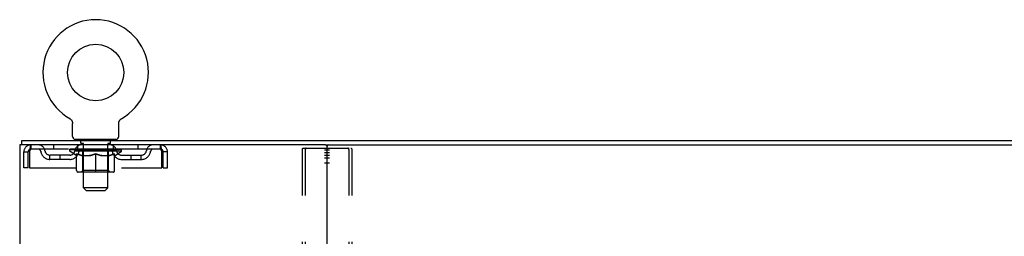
# Model space of a CAD drawing. Header units: inches. Extents: x 0 to 204, y 0 to 132.
# Tile 111 of 112: x 155 to 179, y 87 to 92. Entities that reach past the tile are written whole.
import ezdxf

# ---------------------------------------------------------------- set-up
doc = ezdxf.new("R2010")
doc.units = ezdxf.units.IN
doc.header["$LTSCALE"] = 11.243375
doc.header["$MEASUREMENT"] = 0
doc.linetypes.add('HIDDEN', pattern=[0.2, 0.1, -0.1])
doc.layers.get('0').update_dxf_attribs({"linetype": 'CONTINUOUS'})
doc.layers.add('DEFAULT_2', color=8, linetype='HIDDEN')
doc.layers.add('WITNESSMARKS', color=7, linetype='CONTINUOUS')

msp = doc.modelspace()

# ---------------------------------------------------------------- linework, layer by layer
at = {"color": 7, "linetype": 'Continuous'}
for p, q in [((156.651, 89.828), (156.65, 89.828)), ((156.65, 89.828), (156.655, 89.825)), ((156.653, 89.826), (156.652, 89.827)), ((156.655, 89.825), (156.659, 89.822)), ((156.659, 89.822), (156.663, 89.82)), ((156.663, 89.82), (156.667, 89.816)), ((156.667, 89.817), (156.671, 89.813)), ((156.671, 89.813), (156.675, 89.81)), ((156.675, 89.81), (156.679, 89.807)), ((156.679, 89.807), (156.683, 89.803)), ((156.682, 89.803), (156.686, 89.799)), ((156.686, 89.799), (156.689, 89.795)), ((156.689, 89.796), (156.693, 89.792)), ((156.692, 89.792), (156.696, 89.788)), ((156.696, 89.788), (156.699, 89.783)), ((156.698, 89.783), (156.701, 89.779)), ((156.701, 89.779), (156.704, 89.775)), ((156.704, 89.775), (156.706, 89.77)), ((156.706, 89.77), (156.709, 89.766)), ((156.709, 89.766), (156.711, 89.761)), ((156.711, 89.761), (156.713, 89.757)), ((156.713, 89.757), (156.715, 89.752)), ((156.715, 89.752), (156.716, 89.747)), ((156.716, 89.747), (156.718, 89.742)), ((156.718, 89.742), (156.719, 89.737)), ((156.719, 89.737), (156.72, 89.732)), ((156.72, 89.732), (156.721, 89.727)), ((156.721, 89.727), (156.722, 89.722)), ((156.722, 89.722), (156.723, 89.717)), ((156.723, 89.707), (156.723, 89.703)), ((156.723, 89.389), (156.723, 89.703)), ((157.848, 89.389), (157.848, 89.703)), ((157.849, 89.717), (157.85, 89.722)), ((157.849, 89.712), (157.849, 89.717)), ((157.85, 89.727), (157.851, 89.732)), ((157.85, 89.722), (157.85, 89.727)), ((157.851, 89.732), (157.852, 89.737)), ((157.852, 89.737), (157.854, 89.742)), ((157.854, 89.742), (157.855, 89.747)), ((157.855, 89.747), (157.857, 89.752)), ((157.857, 89.752), (157.859, 89.757)), ((157.859, 89.757), (157.861, 89.761)), ((157.861, 89.761), (157.863, 89.766)), ((157.863, 89.766), (157.865, 89.77)), ((157.865, 89.77), (157.868, 89.775)), ((157.868, 89.775), (157.87, 89.779)), ((157.87, 89.779), (157.873, 89.783)), ((157.873, 89.783), (157.876, 89.788)), ((157.876, 89.788), (157.879, 89.792)), ((157.879, 89.792), (157.882, 89.796)), ((157.882, 89.795), (157.886, 89.799)), ((157.886, 89.799), (157.889, 89.803)), ((157.889, 89.803), (157.893, 89.807)), ((157.893, 89.807), (157.896, 89.81)), ((157.896, 89.81), (157.9, 89.813)), ((157.9, 89.813), (157.904, 89.817)), ((157.904, 89.816), (157.908, 89.82)), ((157.908, 89.82), (157.912, 89.822)), ((157.912, 89.822), (157.917, 89.825)), ((157.912, 89.822), (157.914, 89.823)), ((157.917, 89.825), (157.921, 89.828)), ((157.92, 89.827), (157.918, 89.826)), ((155.484, 89.186), (155.484, 89.29)), ((155.522, 89.186), (155.493, 89.186)), ((156.786, 89.32), (156.786, 89.29)), ((157.786, 89.32), (156.786, 89.32)), ((157.786, 89.32), (157.786, 89.29)), ((162.892, 89.186), (188.222, 89.186))]:
    msp.add_line(p, q, dxfattribs=at)
at = {"color": 3, "linetype": 'Continuous'}
for p, q in [((155.432, 89.186), (155.432, 9.394)), ((155.493, 89.186), (155.432, 89.186)), ((155.484, 89.29), (195.63, 89.29)), ((162.892, 89.186), (155.522, 89.186)), ((162.932, 9.434), (162.932, 89.146))]:
    msp.add_line(p, q, dxfattribs=at)
at = {"color": 7, "linetype": 'Continuous'}
for points in [[(156.723, 89.717), (156.723, 89.712), (156.723, 89.707)], [(157.848, 89.703), (157.848, 89.707), (157.849, 89.712)], [(157.848, 89.703), (157.848, 89.707), (157.849, 89.712)]]:
    msp.add_lwpolyline(points, dxfattribs=at)
msp.add_circle((157.286, 90.948), 0.688, dxfattribs=at)
for centre, radius, start, end in [((157.286, 90.948), 1.288, 299.5053, 240.4947), ((156.792, 89.389), 0.069, 180, 265), ((157.779, 89.389), 0.069, 275, 360), ((162.972, 89.146), 0.04, 90, 180)]:
    msp.add_arc(centre, radius, start, end, dxfattribs=at)
at = {"color": 3, "linetype": 'Continuous'}
msp.add_arc((162.892, 89.146), 0.04, 0, 90, dxfattribs=at)
at = {"layer": 'DEFAULT_2', "color": 8, "linetype": 'HIDDEN'}
for p, q in [((156.658, 89.823), (156.659, 89.822)), ((157.921, 89.828), (157.921, 89.828)), ((155.703, 89.186), (155.703, 89.082)), ((156.255, 89.186), (156.255, 89.082)), ((156.848, 89.082), (156.848, 89.186)), ((156.883, 89.32), (156.883, 89.29)), ((156.921, 89.23), (156.921, 89.31)), ((156.991, 89.22), (156.931, 89.22)), ((156.986, 88.139), (156.986, 89.21)), ((157.641, 89.22), (157.581, 89.22)), ((157.586, 88.139), (157.586, 89.21)), ((157.651, 89.23), (157.651, 89.31)), ((157.689, 89.32), (157.689, 89.29)), ((157.723, 89.082), (157.723, 89.186)), ((158.317, 89.186), (158.317, 89.082)), ((158.869, 89.082), (158.869, 89.186)), ((155.536, 88.623), (155.536, 89.019)), ((155.536, 89.019), (155.64, 89.019)), ((155.64, 88.623), (155.64, 89.019)), ((155.67, 89.019), (155.67, 88.623)), ((158.869, 89.082), (155.703, 89.082)), ((156.171, 88.831), (156.171, 88.935)), ((156.654, 88.935), (156.171, 88.935)), ((156.421, 88.831), (156.421, 88.935)), ((156.652, 89.035), (156.652, 89.082)), ((156.812, 88.923), (156.652, 89.035)), ((157.919, 89.035), (156.652, 89.035)), ((156.662, 89.075), (156.662, 89.082)), ((156.671, 89.072), (156.671, 89.075)), ((156.671, 89.072), (157.901, 89.072)), ((156.68, 89.072), (156.68, 89.075)), ((156.681, 89.072), (156.681, 89.075)), ((156.691, 89.075), (156.691, 89.082)), ((156.707, 89.072), (156.707, 89.075)), ((156.709, 89.072), (156.709, 89.075)), ((156.737, 89.075), (156.737, 89.082)), ((156.752, 89.072), (156.752, 89.075)), ((156.755, 89.072), (156.755, 89.075)), ((156.959, 89.075), (156.757, 89.075)), ((156.801, 89.075), (156.801, 89.082)), ((156.802, 89.072), (156.802, 89.075)), ((156.803, 89.072), (156.803, 89.075)), ((156.806, 89.072), (156.806, 89.075)), ((156.812, 88.923), (156.822, 88.923)), ((156.813, 89.072), (156.813, 89.075)), ((156.813, 89.072), (156.813, 89.075)), ((156.816, 89.072), (156.816, 89.075)), ((156.82, 89.072), (156.82, 89.076)), ((156.822, 88.56), (156.822, 88.967)), ((156.824, 89.072), (156.824, 89.075)), ((156.838, 89.072), (156.838, 89.075)), ((156.856, 89.072), (156.856, 89.075)), ((156.857, 89.072), (156.857, 89.077)), ((156.877, 89.072), (156.877, 89.075)), ((156.877, 89.072), (156.877, 89.075)), ((156.879, 89.075), (156.879, 89.082)), ((156.888, 89.072), (156.888, 89.075)), ((156.893, 89.072), (156.893, 89.075)), ((156.902, 89.072), (156.902, 89.075)), ((156.913, 89.072), (156.913, 89.079)), ((156.929, 89.072), (156.929, 89.075)), ((156.932, 89.072), (156.932, 89.075)), ((156.959, 89.072), (156.959, 89.075)), ((157.026, 89.075), (156.964, 89.075)), ((156.965, 88.923), (157.144, 88.923)), ((156.969, 89.075), (156.969, 89.082)), ((156.973, 88.563), (156.973, 89.032)), ((156.976, 89.072), (156.976, 89.075)), ((156.981, 89.072), (156.981, 89.075)), ((156.987, 89.072), (156.987, 89.08)), ((156.991, 89.072), (156.991, 89.075)), ((157.002, 89.072), (157.002, 89.075)), ((157.026, 89.072), (157.026, 89.075)), ((157.101, 89.075), (157.042, 89.075)), ((157.062, 89.072), (157.062, 89.075)), ((157.069, 89.075), (157.069, 89.082)), ((157.073, 89.072), (157.073, 89.075)), ((157.075, 89.072), (157.075, 89.081)), ((157.078, 89.072), (157.078, 89.075)), ((157.085, 89.072), (157.085, 89.075)), ((157.101, 89.072), (157.101, 89.075)), ((157.181, 89.075), (157.127, 89.075)), ((157.14, 89.072), (157.14, 89.075)), ((157.171, 89.075), (157.249, 89.079)), ((157.176, 89.075), (157.176, 89.082)), ((157.176, 89.081), (157.176, 89.082)), ((157.176, 89.075), (157.176, 89.081)), ((157.176, 89.072), (157.176, 89.075)), ((157.18, 89.072), (157.18, 89.075)), ((157.181, 89.072), (157.181, 89.075)), ((157.182, 89.072), (157.182, 89.075)), ((157.217, 89.075), (157.281, 89.075)), ((157.222, 89.072), (157.222, 89.075)), ((157.228, 89.075), (157.228, 89.078)), ((157.249, 89.075), (157.249, 89.079)), ((157.265, 89.072), (157.265, 89.075)), ((157.283, 89.075), (157.283, 89.075)), ((157.283, 89.072), (157.283, 89.075)), ((157.283, 89.072), (157.283, 89.075)), ((157.286, 89.075), (157.286, 89.082)), ((157.286, 89.082), (157.4, 89.075)), ((157.286, 88.523), (157.286, 88.967)), ((157.288, 89.072), (157.288, 89.075)), ((157.288, 89.072), (157.288, 89.075)), ((157.288, 89.075), (157.288, 89.075)), ((157.307, 89.072), (157.307, 89.075)), ((157.307, 89.075), (157.355, 89.075)), ((157.349, 89.072), (157.349, 89.075)), ((157.39, 89.072), (157.39, 89.075)), ((157.39, 89.072), (157.39, 89.075)), ((157.39, 89.075), (157.445, 89.075)), ((157.391, 89.072), (157.391, 89.075)), ((157.395, 89.081), (157.396, 89.082)), ((157.395, 89.075), (157.395, 89.081)), ((157.395, 89.072), (157.395, 89.075)), ((157.396, 89.075), (157.396, 89.082)), ((157.427, 88.923), (157.607, 88.923)), ((157.432, 89.072), (157.432, 89.075)), ((157.471, 89.072), (157.471, 89.075)), ((157.471, 89.075), (157.53, 89.075)), ((157.486, 89.072), (157.486, 89.075)), ((157.494, 89.072), (157.494, 89.075)), ((157.496, 89.072), (157.496, 89.081)), ((157.499, 89.072), (157.499, 89.075)), ((157.502, 89.075), (157.502, 89.082)), ((157.51, 89.072), (157.51, 89.075)), ((157.546, 89.072), (157.546, 89.075)), ((157.546, 89.075), (157.608, 89.075)), ((157.57, 89.072), (157.57, 89.075)), ((157.581, 89.072), (157.581, 89.075)), ((157.585, 89.072), (157.585, 89.08)), ((157.591, 89.072), (157.591, 89.075)), ((157.596, 89.072), (157.596, 89.075)), ((157.599, 88.563), (157.599, 89.032)), ((157.602, 89.075), (157.602, 89.082)), ((157.613, 89.072), (157.613, 89.075)), ((157.613, 89.075), (157.814, 89.075)), ((157.64, 89.072), (157.64, 89.075)), ((157.643, 89.072), (157.643, 89.075)), ((157.658, 89.072), (157.658, 89.079)), ((157.67, 89.072), (157.67, 89.075)), ((157.679, 89.072), (157.679, 89.075)), ((157.683, 89.072), (157.683, 89.075)), ((157.693, 89.075), (157.693, 89.082)), ((157.694, 89.072), (157.694, 89.075)), ((157.694, 89.072), (157.694, 89.075)), ((157.715, 89.072), (157.715, 89.077)), ((157.715, 89.072), (157.715, 89.075)), ((157.733, 89.072), (157.733, 89.075)), ((157.747, 89.072), (157.747, 89.075)), ((157.749, 88.56), (157.749, 88.967)), ((157.749, 88.923), (157.76, 88.923)), ((157.752, 89.072), (157.752, 89.076)), ((157.755, 89.072), (157.755, 89.075)), ((157.759, 89.072), (157.759, 89.075)), ((157.759, 89.072), (157.759, 89.075)), ((157.76, 88.923), (157.919, 89.035)), ((157.766, 89.072), (157.766, 89.075)), ((157.769, 89.072), (157.769, 89.075)), ((157.77, 89.072), (157.77, 89.075)), ((157.771, 89.075), (157.771, 89.082)), ((157.817, 89.072), (157.817, 89.075)), ((157.82, 89.072), (157.82, 89.075)), ((157.834, 89.075), (157.834, 89.082)), ((157.863, 89.072), (157.863, 89.075)), ((157.865, 89.072), (157.865, 89.075)), ((157.881, 89.075), (157.881, 89.082)), ((157.891, 89.072), (157.891, 89.075)), ((157.892, 89.072), (157.892, 89.075)), ((157.901, 89.072), (157.901, 89.075)), ((157.909, 89.075), (157.909, 89.082)), ((157.917, 88.935), (158.4, 88.935)), ((157.919, 89.035), (157.919, 89.082)), ((158.15, 88.831), (158.15, 88.935)), ((158.4, 88.831), (158.4, 88.935)), ((158.902, 88.623), (158.902, 89.019)), ((158.932, 88.623), (158.932, 89.019)), ((159.036, 89.019), (158.932, 89.019)), ((159.036, 88.623), (159.036, 89.019)), ((162.328, 89.072), (162.328, 9.507)), ((162.349, 89.102), (163.514, 89.102)), ((162.401, 89.072), (162.401, 9.507)), ((163.462, 89.072), (163.462, 9.507)), ((163.536, 89.072), (163.536, 9.507)), ((156.654, 88.831), (156.171, 88.831)), ((157.917, 88.831), (158.4, 88.831)), ((155.64, 88.623), (155.536, 88.623)), ((155.67, 88.623), (158.902, 88.623)), ((157.712, 88.523), (156.859, 88.523)), ((156.973, 88.563), (156.933, 88.523)), ((157.599, 88.563), (156.973, 88.563)), ((157.599, 88.563), (157.638, 88.523)), ((158.932, 88.623), (159.036, 88.623)), ((157.055, 88.07), (156.986, 88.139)), ((157.586, 88.139), (156.986, 88.139)), ((157.055, 88.07), (157.517, 88.07)), ((157.517, 88.07), (157.586, 88.139))]:
    msp.add_line(p, q, dxfattribs=at)
for points in [[(155.703, 89.186), (155.7, 89.185), (155.698, 89.181), (155.696, 89.176), (155.693, 89.169), (155.691, 89.16), (155.689, 89.149), (155.686, 89.137), (155.684, 89.123), (155.682, 89.107), (155.679, 89.091), (155.677, 89.074), (155.674, 89.056), (155.672, 89.037), (155.67, 89.019)], [(158.902, 89.019), (158.899, 89.037), (158.897, 89.056), (158.895, 89.074), (158.892, 89.091), (158.89, 89.107), (158.888, 89.123), (158.885, 89.137), (158.883, 89.149), (158.881, 89.16), (158.878, 89.169), (158.876, 89.176), (158.873, 89.181), (158.871, 89.185), (158.869, 89.186)], [(155.703, 89.082), (155.7, 89.081), (155.698, 89.08), (155.696, 89.078), (155.693, 89.075), (155.691, 89.072), (155.689, 89.068), (155.686, 89.063), (155.684, 89.058), (155.682, 89.052), (155.679, 89.046), (155.677, 89.039), (155.674, 89.033), (155.672, 89.026), (155.67, 89.019)], [(156.972, 88.923), (156.947, 88.928), (156.923, 88.933), (156.898, 88.94), (156.873, 88.948), (156.848, 88.957), (156.822, 88.967)], [(156.822, 88.966), (156.847, 88.956), (156.871, 88.948), (156.895, 88.94), (156.918, 88.934), (156.941, 88.928), (156.965, 88.923)], [(157.286, 88.967), (157.26, 88.957), (157.234, 88.948), (157.209, 88.94), (157.184, 88.933), (157.159, 88.928), (157.135, 88.923)], [(157.144, 88.923), (157.168, 88.928), (157.191, 88.934), (157.214, 88.94), (157.238, 88.948), (157.262, 88.956), (157.286, 88.965)], [(157.437, 88.923), (157.412, 88.928), (157.387, 88.934), (157.362, 88.94), (157.337, 88.948), (157.311, 88.957), (157.286, 88.967)], [(157.286, 88.965), (157.31, 88.956), (157.334, 88.947), (157.358, 88.94), (157.381, 88.933), (157.404, 88.928), (157.427, 88.923)], [(157.749, 88.967), (157.723, 88.957), (157.698, 88.948), (157.673, 88.94), (157.648, 88.933), (157.624, 88.928), (157.599, 88.923)], [(157.607, 88.923), (157.63, 88.928), (157.654, 88.934), (157.677, 88.94), (157.701, 88.948), (157.725, 88.956), (157.749, 88.966)], [(158.902, 89.019), (158.899, 89.026), (158.897, 89.033), (158.895, 89.039), (158.892, 89.046), (158.89, 89.052), (158.888, 89.058), (158.885, 89.063), (158.883, 89.068), (158.881, 89.072), (158.878, 89.075), (158.876, 89.078), (158.873, 89.08), (158.871, 89.081), (158.869, 89.082)], [(162.328, 89.072), (162.329, 89.08), (162.331, 89.087), (162.334, 89.093), (162.338, 89.098), (162.343, 89.101), (162.349, 89.102)], [(162.423, 89.102), (162.417, 89.101), (162.412, 89.098), (162.408, 89.093), (162.404, 89.087), (162.402, 89.08), (162.401, 89.072)], [(163.462, 89.072), (163.461, 89.08), (163.459, 89.087), (163.456, 89.093), (163.451, 89.098), (163.447, 89.101), (163.441, 89.102)], [(163.514, 89.102), (163.52, 89.101), (163.525, 89.098), (163.529, 89.093), (163.533, 89.087), (163.535, 89.08), (163.536, 89.072)]]:
    msp.add_lwpolyline(points, dxfattribs=at)
for centre, radius, start, end in [((155.703, 89.019), 0.167, 90, 180), ((155.882, 89.019), 0.167, 8.0716, 90), ((156.943, 89.019), 0.167, 90, 171.9284), ((156.792, 89.389), 0.069, 265, 270), ((156.911, 89.31), 0.01, 0, 90), ((156.931, 89.23), 0.01, 180, 270), ((156.976, 89.21), 0.01, 0, 90), ((157.596, 89.21), 0.01, 90, 180), ((157.628, 89.019), 0.167, 8.0716, 90), ((157.641, 89.23), 0.01, 270, 360), ((157.661, 89.31), 0.01, 90, 180), ((157.779, 89.389), 0.069, 270, 275), ((158.689, 89.019), 0.167, 90, 171.9284), ((158.869, 89.019), 0.167, 0, 90), ((155.703, 89.019), 0.063, 90, 180), ((155.883, 89.019), 0.0625, 7.9863, 90), ((156.171, 89.06), 0.229, 187.9863, 270), ((156.171, 89.06), 0.125, 188.0716, 270), ((156.654, 89.06), 0.125, 270, 351.9284), ((156.654, 89.06), 0.229, 270, 352.0137), ((156.943, 89.019), 0.0625, 90, 172.0137), ((156.933, 89.032), 0.0398, 0, 90), ((157.638, 89.032), 0.0398, 90, 180), ((157.629, 89.019), 0.0625, 7.9863, 90), ((157.917, 89.06), 0.229, 187.9863, 270), ((157.917, 89.06), 0.125, 188.0716, 270), ((158.4, 89.06), 0.125, 270, 351.9284), ((158.4, 89.06), 0.229, 270, 352.0137), ((158.689, 89.019), 0.0625, 90, 172.0137), ((158.869, 89.019), 0.063, 0, 90), ((156.859, 88.56), 0.0371, 180, 270), ((157.712, 88.56), 0.0371, 270, 360)]:
    msp.add_arc(centre, radius, start, end, dxfattribs=at)
for centre, major_axis, ratio, start_param, end_param in [((157.286, 89.082), (0.633, 0.007), 0.05963, 2.96643, 3.140963), ((156.633, 89.07), (0.198, 0), 0.060556, 0.430652, 1.470503), ((157.286, 89.082), (0.633, 0), 0.060556, -3.141593, -2.96706), ((156.633, 89.063), (0.198, 0.002), 0.05963, 1.376596, 1.469874), ((157.286, 89.082), (0.633, 0.013), 0.05688, 2.791345, 2.965878), ((156.608, 89.07), (0.198, 0.002), 0.05963, 0.25549, 1.295341), ((156.677, 89.07), (0.198, -0.002), 0.05963, 0.605815, 1.645666), ((157.286, 89.082), (0.633, -0.007), 0.05963, -2.96643, -2.791898), ((156.677, 89.063), (0.198, 0), 0.060556, 1.551758, 1.645036), ((156.608, 89.063), (0.198, 0.004), 0.05688, 1.20151, 1.294789), ((156.678, 89.065), (0.164, 0.002), 0.05963, 1.065228, 1.614276), ((156.658, 89.065), (0.164, 0.003), 0.05688, 0.890143, 1.43919), ((156.716, 89.065), (0.164, 0), 0.060556, 1.240391, 1.789438), ((157.286, 89.082), (0.633, 0.019), 0.052395, 2.616403, 2.790936), ((156.605, 89.07), (0.198, 0.004), 0.05688, 0.080405, 1.120256), ((156.739, 89.07), (0.198, -0.004), 0.05688, 0.7809, 1.820751), ((157.286, 89.082), (0.633, -0.013), 0.05688, -2.791345, -2.616812), ((156.739, 89.063), (0.198, -0.002), 0.05963, 1.72692, 1.820198), ((156.605, 89.063), (0.198, 0.006), 0.052395, 1.026568, 1.119847), ((156.658, 89.065), (0.164, 0.005), 0.052395, 0.715201, 1.264248), ((156.772, 89.065), (0.164, -0.002), 0.05963, 1.415553, 1.9646), ((157.286, 89.082), (0.633, 0.025), 0.046319, 2.441654, 2.616187), ((156.819, 89.07), (0.198, -0.006), 0.052395, 0.955842, 1.995693), ((157.286, 89.082), (0.633, -0.019), 0.052395, -2.616403, -2.44187), ((156.622, 89.07), (0.198, 0.006), 0.052395, -0.094537, 0.945314), ((156.819, 89.063), (0.198, -0.004), 0.05688, 1.902006, 1.995284), ((156.622, 89.063), (0.198, 0.008), 0.046319, 0.851819, 0.945098), ((156.676, 89.065), (0.164, 0.006), 0.046319, 0.540452, 1.089499), ((156.843, 89.065), (0.164, -0.003), 0.05688, 1.590638, 2.139686), ((157.286, 89.082), (0.633, 0.029), 0.038841, 2.267123, 2.441656), ((156.912, 89.07), (0.198, -0.008), 0.046319, 1.130591, 2.170442), ((156.659, 89.07), (0.198, 0.008), 0.046319, -0.269286, 0.770565), ((157.286, 89.082), (0.633, -0.025), 0.046319, -2.441654, -2.267121), ((156.912, 89.063), (0.198, -0.006), 0.052395, 2.076947, 2.170226), ((156.659, 89.063), (0.198, 0.009), 0.038841, 0.677289, 0.770567), ((156.713, 89.065), (0.164, 0.008), 0.038841, 0.365921, 0.914969), ((156.927, 89.065), (0.164, -0.005), 0.052395, 1.76558, 2.314627), ((157.286, 89.082), (0.633, 0.033), 0.030195, 2.09281, 2.267343), ((157.017, 89.07), (0.198, -0.009), 0.038841, 1.305122, 2.344973), ((156.715, 89.07), (0.198, 0.009), 0.038841, -0.443817, 0.596034), ((157.286, 89.082), (0.633, -0.029), 0.038841, -2.267123, -2.092591), ((157.017, 89.063), (0.198, -0.008), 0.046319, 2.251696, 2.344975), ((156.715, 89.063), (0.198, 0.01), 0.030195, 0.502975, 0.596254), ((156.767, 89.065), (0.164, 0.009), 0.030195, 0.191608, 0.740655), ((157.023, 89.065), (0.164, -0.006), 0.046319, 1.940329, 2.489376), ((156.788, 89.07), (0.198, 0.01), 0.030195, -0.61813, 0.421721), ((157.286, 89.082), (0.633, 0.036), 0.020645, 1.918687, 2.09322), ((157.13, 89.07), (0.198, -0.01), 0.030195, 1.479435, 2.519286), ((157.286, 89.082), (0.633, -0.033), 0.030195, -2.09281, -1.918277), ((157.13, 89.063), (0.198, -0.009), 0.038841, 2.426227, 2.519505), ((156.788, 89.063), (0.198, 0.011), 0.020645, 0.328852, 0.422131), ((156.837, 89.065), (0.164, 0.009), 0.020645, 0.017485, 0.566532), ((157.126, 89.065), (0.164, -0.008), 0.038841, 2.11486, 2.663907), ((156.877, 89.07), (0.198, 0.011), 0.020645, -0.792253, 0.247598), ((157.286, 89.082), (0.633, 0.038), 0.010478, 1.744704, 1.919237), ((157.248, 89.07), (0.198, -0.011), 0.020645, 1.653558, 2.693409), ((157.286, 89.082), (0.633, -0.036), 0.020645, -1.918687, -1.744154), ((157.248, 89.063), (0.198, -0.01), 0.030195, 2.60054, 2.693819), ((156.877, 89.063), (0.198, 0.012), 0.010478, 0.154869, 0.248148), ((156.921, 89.065), (0.164, 0.01), 0.010478, 6.126688, 6.675735), ((157.235, 89.065), (0.164, -0.009), 0.030195, 2.289173, 2.83822), ((156.978, 89.07), (0.198, 0.012), 0.010478, -0.966236, -0.000846), ((157.367, 89.07), (0.198, -0.012), 0.010478, 1.827541, 2.867392), ((157.286, 89.082), (0.633, -0.038), 0.010478, -1.744704, -1.570171), ((157.367, 89.063), (0.198, -0.011), 0.020645, 2.774664, 2.867942), ((157.345, 89.065), (0.164, -0.009), 0.020645, 2.463296, 3.012344), ((157.205, 89.07), (0.198, 0.012), 0.010478, 0.274201, 1.314052), ((157.119, 89.065), (0.164, 0.01), 0.010478, -0.000298, 0.504314), ((157.089, 89.063), (0.198, 0.012), 0.010478, 0.192946, 0.399283), ((157.286, 89.082), (0.633, 0.038), 0.010478, -1.578586, -1.396888), ((157.483, 89.063), (0.198, -0.012), 0.010478, 2.948646, 3.041925), ((157.453, 89.065), (0.164, -0.01), 0.010478, 2.637279, 3.142076), ((157.324, 89.07), (0.198, 0.011), 0.020645, 0.448184, 1.488034), ((157.227, 89.065), (0.164, 0.009), 0.020645, 0.129249, 0.678296), ((157.205, 89.063), (0.198, 0.011), 0.020645, 0.273651, 0.366929), ((157.593, 89.07), (0.198, -0.012), 0.010478, -3.140747, -2.175357), ((157.286, 89.082), (0.633, 0.036), 0.020645, -1.397439, -1.222906), ((157.286, 89.082), (0.633, -0.038), 0.010478, 1.222355, 1.396888), ((157.442, 89.07), (0.198, 0.01), 0.030195, 0.622307, 1.662158), ((157.337, 89.065), (0.164, 0.009), 0.030195, 0.303372, 0.852419), ((157.65, 89.065), (0.164, -0.01), 0.010478, 2.749043, 3.29809), ((157.694, 89.07), (0.198, -0.011), 0.020645, 2.893995, 3.933846), ((157.324, 89.063), (0.198, 0.01), 0.030195, 0.447774, 0.541052), ((157.694, 89.063), (0.198, -0.012), 0.010478, 2.893445, 2.986723), ((157.286, 89.082), (0.633, 0.033), 0.030195, -1.223315, -1.048783), ((157.286, 89.082), (0.633, -0.036), 0.020645, 1.048373, 1.222906), ((157.555, 89.07), (0.198, 0.009), 0.038841, 0.79662, 1.836471), ((157.445, 89.065), (0.164, 0.008), 0.038841, 0.477686, 1.026733), ((157.734, 89.065), (0.164, -0.009), 0.020645, 2.57506, 3.124108), ((157.783, 89.07), (0.198, -0.01), 0.030195, 2.719872, 3.759723), ((157.659, 89.07), (0.198, 0.008), 0.046319, 0.971151, 2.011002), ((157.442, 89.063), (0.198, 0.009), 0.038841, 0.622087, 0.715366), ((157.783, 89.063), (0.198, -0.011), 0.020645, 2.719462, 2.812741), ((157.286, 89.082), (0.633, 0.029), 0.038841, -1.049002, -0.874469), ((157.286, 89.082), (0.633, -0.033), 0.030195, 0.87425, 1.048783), ((157.549, 89.065), (0.164, 0.006), 0.046319, 0.652216, 1.201263), ((157.753, 89.07), (0.198, 0.006), 0.052395, 1.1459, 2.185751), ((157.804, 89.065), (0.164, -0.009), 0.030195, 2.400937, 2.949985), ((157.857, 89.07), (0.198, -0.009), 0.038841, 2.545558, 3.585409), ((157.644, 89.065), (0.164, 0.005), 0.052395, 0.826965, 1.376012), ((157.555, 89.063), (0.198, 0.008), 0.046319, 0.796618, 0.889896), ((157.857, 89.063), (0.198, -0.01), 0.030195, 2.545339, 2.638617), ((157.832, 89.07), (0.198, 0.004), 0.05688, 1.320842, 2.360692), ((157.286, 89.082), (0.633, 0.025), 0.046319, -0.874471, -0.699939), ((157.286, 89.082), (0.633, -0.029), 0.038841, 0.699936, 0.874469), ((157.913, 89.07), (0.198, -0.008), 0.046319, 2.371028, 3.410879), ((157.859, 89.065), (0.164, -0.008), 0.038841, 2.226624, 2.775671), ((157.895, 89.07), (0.198, 0.002), 0.05963, 1.495927, 2.535778), ((157.729, 89.065), (0.164, 0.003), 0.05688, 1.001907, 1.550954), ((157.95, 89.07), (0.198, -0.006), 0.052395, 2.196279, 3.23613), ((157.659, 89.063), (0.198, 0.006), 0.052395, 0.971367, 1.064645), ((157.895, 89.065), (0.164, -0.006), 0.046319, 2.052093, 2.601141), ((157.939, 89.07), (0.198, 0), 0.060556, 1.671089, 2.71094), ((157.913, 89.063), (0.198, -0.009), 0.038841, 2.371026, 2.464304), ((157.967, 89.07), (0.198, -0.004), 0.05688, 2.021337, 3.061188), ((157.286, 89.082), (0.633, 0.019), 0.052395, -0.699723, -0.52519), ((157.286, 89.082), (0.633, -0.025), 0.046319, 0.525406, 0.699939), ((157.963, 89.07), (0.198, -0.002), 0.05963, 1.846251, 2.886102), ((157.8, 89.065), (0.164, 0.002), 0.05963, 1.176993, 1.72604), ((157.914, 89.065), (0.164, -0.005), 0.052395, 1.877344, 2.426392), ((157.855, 89.065), (0.164, 0), 0.060556, 1.352155, 1.901202), ((157.913, 89.065), (0.164, -0.003), 0.05688, 1.702402, 2.25145), ((157.893, 89.065), (0.164, -0.002), 0.05963, 1.527317, 2.076364), ((157.753, 89.063), (0.198, 0.004), 0.05688, 1.146309, 1.239587), ((157.95, 89.063), (0.198, -0.008), 0.046319, 2.196495, 2.289773), ((157.286, 89.082), (0.633, 0.013), 0.05688, -0.524781, -0.350248), ((157.286, 89.082), (0.633, -0.019), 0.052395, 0.350657, 0.52519), ((157.832, 89.063), (0.198, 0.002), 0.05963, 1.321394, 1.414673), ((157.967, 89.063), (0.198, -0.006), 0.052395, 2.021746, 2.115024), ((157.286, 89.082), (0.633, 0.007), 0.05963, -0.349695, -0.175162), ((157.286, 89.082), (0.633, -0.013), 0.05688, 0.175715, 0.350248), ((157.895, 89.063), (0.198, 0), 0.060556, 1.496556, 1.589835), ((157.963, 89.063), (0.198, -0.004), 0.05688, 1.846804, 1.940083), ((157.939, 89.063), (0.198, -0.002), 0.05963, 1.671719, 1.764997), ((157.286, 89.082), (0.633, 0), 0.060556, -0.174533, 0), ((157.286, 89.082), (0.633, -0.007), 0.05963, 0.000629, 0.175162)]:
    msp.add_ellipse(centre, major_axis=major_axis, ratio=ratio, start_param=start_param, end_param=end_param, dxfattribs=at)
at = {"layer": 'WITNESSMARKS', "color": 40, "linetype": 'Continuous'}
for p, q in [((162.869, 89.061), (162.994, 89.061)), ((162.869, 88.998), (162.994, 88.998)), ((162.869, 88.936), (162.994, 88.936)), ((162.869, 88.873), (162.994, 88.873)), ((162.869, 88.748), (162.994, 88.748))]:
    msp.add_line(p, q, dxfattribs=at)

doc.saveas('drawing.dxf')
